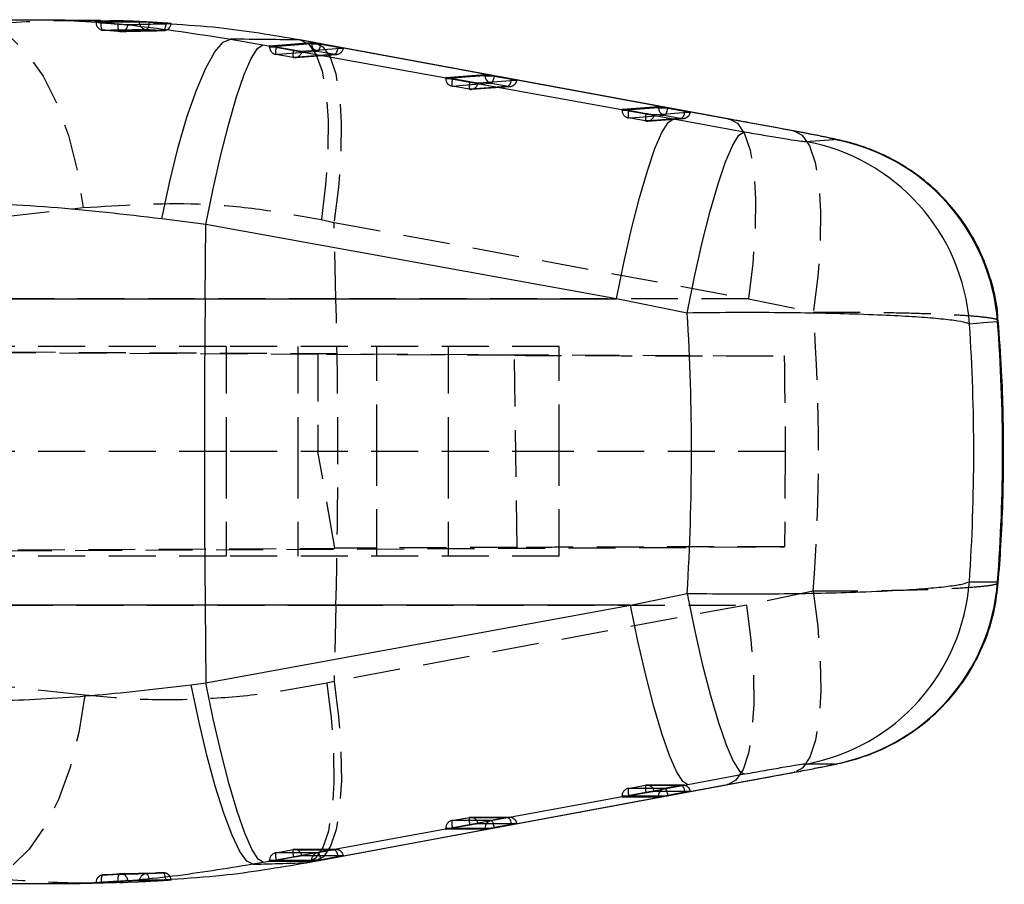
# Model space of a CAD drawing. Extents: x 48 to 629, y 23 to 401.
# Tile 7 of 14: x 352 to 392, y 168 to 203. Entities that reach past the tile are written whole.
import ezdxf

# ---------------------------------------------------------------- set-up
doc = ezdxf.new("R2010")
doc.units = 0
doc.header["$LTSCALE"] = 1.5
doc.linetypes.add('HIDDEN', pattern=[1.905, 1.27, -0.635])
doc.layers.get('0').update_dxf_attribs({"linetype": 'CONTINUOUS'})

msp = doc.modelspace()

# ---------------------------------------------------------------- linework, layer by layer
at = {"color": 7, "linetype": 'CONTINUOUS'}
for p, q in [((351.335099, 203.032608), (352.521306, 203.030455)), ((355.368605, 203.003351), (352.521321, 203.034074)), ((355.399152, 202.917752), (356.090819, 202.863193)), ((356.090819, 202.863193), (356.134331, 202.85946)), ((356.945356, 202.954986), (356.945356, 202.94039)), ((357.273122, 202.94039), (356.945356, 202.94039)), ((357.344231, 202.936585), (357.273122, 202.94039)), ((358.23535, 202.877094), (358.233472, 202.877453)), ((360.646194, 202.246702), (361.951565, 202.010319)), ((361.951565, 202.010319), (378.601005, 199.009151)), ((362.231737, 201.976157), (363.926997, 202.10803)), ((363.450473, 202.212066), (363.501167, 202.205007)), ((364.090165, 202.096633), (363.501539, 202.205014)), ((363.926997, 202.10803), (363.926997, 202.058299)), ((363.926997, 202.058299), (364.242366, 202.058299)), ((380.888751, 199.001085), (364.088288, 202.096603)), ((364.242366, 202.058299), (364.311954, 202.045657)), ((364.311954, 202.045657), (365.004232, 201.917889)), ((362.500733, 201.920832), (362.469247, 201.926538)), ((363.203933, 201.794249), (362.500733, 201.920832)), ((369.376292, 200.690181), (370.960614, 200.80985)), ((370.960614, 200.80985), (370.960614, 200.760098)), ((369.645288, 200.634936), (369.61416, 200.640577)), ((370.348489, 200.508402), (369.645288, 200.634936)), ((370.960614, 200.760098), (371.275624, 200.760098)), ((371.275624, 200.760098), (371.345555, 200.74739)), ((371.345555, 200.74739), (372.037834, 200.619589)), ((376.520833, 199.404823), (377.994245, 199.511274)), ((376.789859, 199.349699), (376.759222, 199.355246)), ((377.493059, 199.223254), (376.789859, 199.349699)), ((377.994245, 199.511274), (377.994245, 199.461488)), ((377.994245, 199.461488), (378.308704, 199.461488)), ((378.308704, 199.461488), (378.379157, 199.448679)), ((378.379157, 199.448679), (379.071435, 199.320819)), ((378.601005, 199.009151), (381.466648, 198.493301)), ((383.468678, 198.523137), (380.841514, 199.007679)), ((383.468678, 198.523137), (383.515274, 198.516665)), ((359.649127, 194.725016), (357.858902, 194.961414)), ((359.620428, 191.723459), (359.649127, 194.725016)), ((376.300102, 191.723459), (359.649127, 194.725016)), ((346.924385, 191.723459), (359.620428, 191.723459)), ((359.620428, 191.723459), (376.300102, 191.723459)), ((379.165774, 191.141095), (376.300102, 191.723459)), ((376.864647, 179.303243), (379.159173, 179.776841)), ((359.620428, 179.303243), (346.924385, 179.303243)), ((376.864647, 179.303243), (359.620428, 179.303243)), ((359.620428, 179.303243), (359.650528, 176.154411)), ((359.650528, 176.154411), (376.864647, 179.303243)), ((359.054392, 176.074806), (359.650528, 176.154411)), ((385.122677, 172.857298), (383.978298, 172.859615)), ((380.782774, 172.021996), (383.491462, 172.524537)), ((383.524945, 172.529641), (383.491462, 172.524537)), ((381.48809, 172.441141), (379.193252, 172.021549)), ((379.193252, 172.021549), (361.979624, 168.872834)), ((376.790171, 171.572788), (377.493357, 171.701215)), ((379.071033, 171.714878), (378.378754, 171.586283)), ((377.994245, 171.520945), (376.520833, 171.518744)), ((376.769817, 171.569058), (376.790171, 171.572788)), ((377.994245, 171.571319), (377.994245, 171.520945)), ((377.994245, 171.571319), (378.297156, 171.571319)), ((378.378754, 171.586283), (378.297156, 171.571319)), ((370.960614, 170.214545), (369.376292, 170.213703)), ((369.625112, 170.264025), (369.645616, 170.267782)), ((369.645616, 170.267782), (370.348802, 170.396237)), ((370.960614, 170.26491), (370.960614, 170.214545)), ((370.960614, 170.26491), (371.263674, 170.26491)), ((371.345138, 170.279844), (371.263674, 170.26491)), ((372.037416, 170.408422), (371.345138, 170.279844)), ((361.979624, 168.872834), (361.544928, 168.79323)), ((363.926997, 168.908262), (362.231737, 168.908476)), ((362.480452, 168.958803), (362.501061, 168.962578)), ((362.501061, 168.962578), (363.204261, 169.091048)), ((363.765499, 168.864707), (363.729989, 168.859261)), ((363.926997, 168.95862), (363.926997, 168.908262)), ((364.230162, 168.95862), (363.926997, 168.95862)), ((364.311522, 168.973534), (364.230162, 168.95862)), ((365.0038, 169.102103), (364.311522, 168.973534)), ((365.220016, 169.146468), (365.21796, 169.145654)), ((354.066929, 168.001002), (356.490692, 168.075477)), ((356.090819, 168.098668), (355.399152, 168.055232)), ((356.153494, 168.103066), (356.090819, 168.098668)), ((356.945356, 168.104245), (356.945356, 168.090523)), ((357.252633, 168.104245), (356.945356, 168.104245)), ((357.252633, 168.104245), (357.344201, 168.10882))]:
    msp.add_line(p, q, dxfattribs=at)
at = {"color": 8, "linetype": 'CONTINUOUS'}
for p, q in [((355.194932, 202.913883), (355.196169, 202.913883)), ((380.841514, 199.007679), (365.224993, 201.885084)), ((380.841514, 199.007679), (380.888393, 199.001193)), ((391.742339, 190.831714), (391.741579, 190.790049)), ((391.74231, 180.245956), (391.735276, 180.20567)), ((365.221879, 169.135966), (380.782774, 172.021996)), ((379.061719, 171.759813), (379.071033, 171.714878)), ((380.816614, 172.02716), (380.782774, 172.021996)), ((372.028058, 170.45361), (372.037416, 170.408422)), ((365.0038, 169.102103), (364.994323, 169.147794)), ((356.946981, 168.135752), (356.945356, 168.104245)), ((357.341787, 168.144393), (357.344201, 168.10882))]:
    msp.add_line(p, q, dxfattribs=at)
at = {"color": 7, "linetype": 'HIDDEN'}
for p, q in [((355.399152, 202.913883), (355.194932, 202.913883)), ((355.196169, 202.913883), (355.196169, 202.933666)), ((355.401268, 202.917586), (355.196169, 202.913883)), ((355.399152, 202.917752), (355.399152, 202.913883)), ((356.090819, 202.85946), (356.090819, 202.863193)), ((356.134331, 202.85946), (356.090819, 202.85946)), ((358.231327, 202.854437), (356.979987, 202.953891)), ((364.039769, 202.103465), (363.450473, 202.212066)), ((365.224993, 201.885084), (364.039769, 202.103465)), ((362.230515, 201.97567), (362.230515, 201.926538)), ((362.231737, 201.926538), (362.231737, 201.976157)), ((362.399539, 201.939565), (362.231737, 201.926538)), ((362.469247, 201.926538), (362.231737, 201.926538)), ((363.185009, 201.500212), (362.481808, 201.626801)), ((363.26169, 201.496891), (364.946133, 201.627829)), ((364.176935, 201.758585), (364.869213, 201.630824)), ((369.375056, 200.68971), (369.375056, 200.640577)), ((369.376292, 200.640577), (369.376292, 200.690181)), ((369.545778, 200.653345), (369.376292, 200.640577)), ((369.61416, 200.640577), (369.376292, 200.640577)), ((371.210521, 200.460388), (371.902799, 200.332597)), ((370.329564, 200.214295), (369.626364, 200.340836)), ((370.405516, 200.211087), (371.979048, 200.329767)), ((376.519611, 199.404375), (376.519611, 199.355246)), ((376.520833, 199.355246), (376.520833, 199.404823)), ((376.692807, 199.367627), (376.520833, 199.355246)), ((376.759222, 199.355246), (376.520833, 199.355246)), ((377.474135, 198.929041), (376.770949, 199.055499)), ((377.549013, 198.925939), (379.011637, 199.031252)), ((378.244108, 199.161785), (378.936371, 199.033938)), ((351.397863, 195.046077), (354.67576, 195.413754)), ((364.327153, 194.927418), (364.846623, 194.818825)), ((364.846623, 194.818825), (381.645387, 191.723459)), ((364.921262, 191.723459), (364.846623, 194.818825)), ((364.921262, 191.723459), (351.542076, 191.723459)), ((381.645387, 191.723459), (364.921262, 191.723459)), ((381.645387, 191.723459), (384.273013, 191.176757)), ((360.473981, 189.783145), (295.893637, 189.783145)), ((364.186591, 189.460835), (297.586059, 189.794697)), ((305.922544, 189.794697), (383.097177, 189.40391)), ((360.473981, 189.783145), (360.473981, 185.533144)), ((373.97345, 189.783145), (360.473981, 189.783145)), ((363.373449, 189.783145), (363.373449, 185.533144)), ((366.573444, 185.533144), (366.573444, 189.783145)), ((369.472912, 189.783145), (369.472912, 185.533144)), ((373.97345, 185.533144), (373.97345, 189.783145)), ((372.162452, 189.428782), (364.186591, 189.460835)), ((364.186591, 189.460835), (364.186591, 185.533144)), ((372.263676, 181.637914), (372.162452, 189.428782)), ((360.473981, 185.533144), (295.737697, 185.533144)), ((360.473981, 185.533144), (360.473981, 181.283144)), ((373.97345, 185.533144), (360.473981, 185.533144)), ((363.373449, 185.533144), (363.373449, 181.283144)), ((364.878466, 181.608234), (364.186591, 185.533144)), ((366.573444, 181.283144), (366.573444, 185.533144)), ((369.472912, 185.533144), (369.472912, 181.283144)), ((383.138245, 185.533144), (373.97345, 185.533144)), ((373.97345, 181.283144), (373.97345, 185.533144)), ((383.138245, 185.533144), (383.112168, 181.66314)), ((305.771513, 181.271581), (383.112168, 181.66314)), ((372.263676, 181.637914), (364.878466, 181.608234)), ((360.473981, 181.283144), (295.907957, 181.283144)), ((297.732985, 181.271581), (364.878466, 181.608234)), ((373.97345, 181.283144), (360.473981, 181.283144)), ((384.274563, 179.870365), (381.564682, 179.303243)), ((351.542076, 179.303243), (364.921262, 179.303243)), ((381.564682, 179.303243), (364.846503, 176.202545)), ((364.921262, 179.303243), (364.846503, 176.202545)), ((364.921262, 179.303243), (381.564682, 179.303243)), ((364.846503, 176.202545), (364.552295, 176.140644)), ((354.744812, 175.643958), (351.399502, 176.018604)), ((376.769921, 171.868658), (377.473122, 171.99709)), ((378.989285, 172.004356), (377.526795, 172.001906)), ((378.935521, 171.999499), (378.243258, 171.870907)), ((376.519611, 171.569058), (376.519611, 171.519558)), ((376.520833, 171.569058), (376.519611, 171.569058)), ((376.520833, 171.569058), (376.771918, 171.569445)), ((376.520833, 171.518744), (376.520833, 171.569058)), ((369.625365, 170.563624), (370.328566, 170.69208)), ((371.955981, 170.697938), (370.382553, 170.696907)), ((371.90192, 170.693075), (371.209642, 170.5645)), ((369.375056, 170.264025), (369.375056, 170.21452)), ((369.376292, 170.264025), (369.375056, 170.264025)), ((369.376292, 170.264025), (369.625887, 170.264166)), ((369.376292, 170.213703), (369.376292, 170.264025)), ((362.48081, 169.258402), (363.184011, 169.386872)), ((364.922559, 169.39165), (363.238221, 169.391713)), ((364.868304, 169.386779), (364.176026, 169.258212)), ((362.230515, 168.958803), (362.230515, 168.909295)), ((362.231737, 168.958803), (362.230515, 168.958803)), ((362.231737, 168.908476), (362.231737, 168.958803)), ((362.231737, 168.958803), (362.480318, 168.958778)), ((363.729989, 168.859261), (364.063716, 168.921164)), ((363.765514, 168.86467), (364.098197, 168.926402)), ((364.063716, 168.921164), (365.221879, 169.135966)), ((355.196169, 168.059458), (355.194932, 168.059458)), ((355.399152, 168.059458), (355.399152, 168.055232)), ((356.090819, 168.103066), (356.153494, 168.103066)), ((356.090819, 168.098668), (356.090819, 168.103066)), ((357.656604, 168.440827), (356.177291, 168.408013)), ((357.645204, 168.44024), (357.673189, 168.440942)), ((357.673189, 168.440942), (357.913783, 168.44699)), ((357.925093, 168.447628), (357.684528, 168.441445)), ((357.924988, 168.44749), (357.913783, 168.44699))]:
    msp.add_line(p, q, dxfattribs=at)
at = {"color": 7, "linetype": 'HIDDEN', "flags": 128}
for points in [[(350.34146, 202.791891), (351.039892, 202.6908), (351.739636, 202.305575), (352.415776, 201.649924), (353.044247, 200.747179), (353.602698, 199.629461), (354.07125, 198.336547), (354.433229, 196.914444), (354.67576, 195.413754)], [(355.478292, 202.610128), (355.459383, 202.616743), (355.441963, 202.634559), (355.426719, 202.662903), (355.414217, 202.700707), (355.404934, 202.746547), (355.399197, 202.798693), (355.397245, 202.855182), (355.399152, 202.913883)], [(356.158188, 202.556032), (356.140843, 202.562668), (356.125092, 202.580484), (356.111547, 202.60881), (356.100714, 202.646573), (356.09301, 202.692357), (356.088703, 202.744434), (356.087958, 202.800843), (356.090819, 202.85946)], [(357.336363, 202.854427), (357.330894, 202.820613), (357.319346, 202.768429), (357.30507, 202.722841), (357.288634, 202.685597), (357.270664, 202.658125), (357.251843, 202.64148), (357.232904, 202.6363)], [(358.028358, 202.893995), (358.022606, 202.834901), (358.013412, 202.778256), (358.001133, 202.726231), (357.986247, 202.680818), (357.969305, 202.643757), (357.950976, 202.616467), (357.931947, 202.599997), (357.912948, 202.594976)], [(363.501167, 202.205007), (363.816535, 202.043288), (364.123454, 201.61577), (364.361098, 200.943649), (364.521569, 200.049152), (364.599591, 198.961866), (364.592573, 197.717747), (364.500752, 196.35794), (364.327153, 194.927418)], [(364.039769, 202.103465), (364.393806, 201.936631), (364.688968, 201.510439), (364.915466, 200.839015), (365.065804, 199.94461), (365.135005, 198.856869), (365.120774, 197.611841), (365.023574, 196.250791), (364.846623, 194.818825)], [(362.481808, 201.626801), (362.536451, 201.63104), (362.755066, 201.648003), (363.629481, 201.715958), (364.176935, 201.758585)], [(364.869213, 201.630824), (364.814555, 201.626575), (364.595955, 201.60959), (363.72154, 201.541752), (363.185009, 201.500212)], [(364.176935, 201.758585), (364.126002, 201.772432), (364.106094, 201.780577)], [(364.9903, 201.852686), (364.977425, 201.805289), (364.960646, 201.755029), (364.942437, 201.711382), (364.923468, 201.675988), (364.904469, 201.650181), (364.886155, 201.634935), (364.869213, 201.630824)], [(369.626364, 200.340836), (369.681021, 200.34495), (369.899621, 200.361411), (370.774006, 200.42738), (371.210521, 200.460388)], [(371.131485, 200.486236), (371.159604, 200.474238), (371.210521, 200.460388)], [(371.902799, 200.332597), (371.848157, 200.328476), (371.629557, 200.312002), (370.755156, 200.246232), (370.329564, 200.214295)], [(376.770949, 199.055499), (376.825592, 199.05943), (377.044177, 199.075162), (377.918517, 199.138238), (378.244108, 199.161785)], [(378.936371, 199.033938), (378.881728, 199.030006), (378.663143, 199.014286), (377.788803, 198.951558), (377.474135, 198.929041)], [(378.15929, 199.190536), (378.19319, 199.17564), (378.244108, 199.161785)], [(380.888393, 199.001193), (381.195134, 198.84001), (381.489849, 198.413266), (381.715914, 197.741578), (381.86582, 196.847187), (381.934619, 195.759707), (381.92003, 194.515146), (381.822547, 193.154715), (381.645387, 191.723459)], [(383.515274, 198.516665), (383.825785, 198.35332), (384.123242, 197.92188), (384.35111, 197.243249), (384.501761, 196.340124), (384.570142, 195.242712), (384.553989, 193.987719), (384.453824, 192.617119), (384.273013, 191.176757)], [(384.274563, 179.870365), (384.456253, 178.436248), (384.557953, 177.071014), (384.576282, 175.819937), (384.510642, 174.724504), (384.363195, 173.821042), (384.138843, 173.139511), (383.845007, 172.702513), (383.524945, 172.529641)], [(381.564682, 179.303243), (381.742677, 177.878709), (381.841695, 176.524131), (381.858489, 175.283952), (381.792506, 174.198861), (381.645909, 173.304457), (381.423524, 172.630085), (381.132623, 172.197872), (380.816614, 172.02716)], [(364.552295, 176.140644), (364.728292, 174.716722), (364.824152, 173.36267), (364.836743, 172.122869), (364.765665, 171.037959), (364.613211, 170.143499), (364.384403, 169.468808), (364.086753, 169.036), (363.765499, 168.864707)], [(364.846503, 176.202545), (365.024423, 174.777804), (365.123352, 173.423045), (365.140056, 172.182728), (365.073955, 171.097559), (364.927238, 170.20315), (364.704719, 169.528854), (364.413684, 169.096798), (364.063716, 168.921164)], [(354.744812, 175.643958), (354.50249, 174.142639), (354.140928, 172.719993), (353.673002, 171.426688), (353.1154, 170.308784), (352.487957, 169.406094), (351.813024, 168.750767), (351.114651, 168.366144), (350.417694, 168.265921)], [(378.243258, 171.870907), (378.188601, 171.870824), (377.969986, 171.870493), (377.095511, 171.869159), (376.769921, 171.868658)], [(377.473122, 171.99709), (377.527779, 171.997181), (377.746394, 171.997543), (378.620854, 171.998984), (378.935521, 171.999499)], [(378.243258, 171.870907), (378.260126, 171.867224), (378.278425, 171.852401), (378.297424, 171.826998), (378.316438, 171.791968), (378.330117, 171.760537)], [(371.209642, 170.5645), (371.154984, 170.56447), (370.93637, 170.564351), (370.06188, 170.563869), (369.625365, 170.563624)], [(370.328566, 170.69208), (370.383209, 170.692116), (370.601838, 170.692256), (371.476313, 170.692811), (371.90192, 170.693075)], [(371.209642, 170.5645), (371.226525, 170.560811), (371.244809, 170.545983), (371.263823, 170.520574), (371.282822, 170.485539), (371.296128, 170.45504)], [(364.176026, 169.258212), (364.121368, 169.258217), (363.902753, 169.258245), (363.028264, 169.258344), (362.48081, 169.258402)], [(363.184011, 169.386872), (363.238668, 169.38687), (363.457283, 169.386859), (364.331773, 169.386812), (364.868304, 169.386779)], [(355.482524, 168.363488), (355.46351, 168.35685), (355.445867, 168.339007), (355.430236, 168.310632), (355.417198, 168.272792), (355.407273, 168.226915), (355.400821, 168.17473), (355.398079, 168.1182), (355.399152, 168.059458)], [(356.090819, 168.103066), (356.088793, 168.161708), (356.090343, 168.218144), (356.095379, 168.270252), (356.103739, 168.316073), (356.115093, 168.353881), (356.129026, 168.382256), (356.145, 168.40013), (356.162434, 168.406832)], [(357.233709, 168.408378), (357.252633, 168.403354), (357.271394, 168.386855), (357.28929, 168.359515), (357.305622, 168.322383), (357.319778, 168.276883), (357.331192, 168.224758), (357.339432, 168.168013), (357.341787, 168.144393)], [(358.028313, 168.148783), (358.022725, 168.207877), (358.013695, 168.264489), (358.001566, 168.316449), (357.986799, 168.361765), (357.969975, 168.398701), (357.951721, 168.425842), (357.932752, 168.442148), (357.913783, 168.44699)]]:
    msp.add_lwpolyline(points, dxfattribs=at)
at = {"color": 8, "linetype": 'CONTINUOUS', "flags": 128}
for points in [[(356.960436, 202.845585), (356.95081, 202.882926), (356.945356, 202.94039)], [(357.344231, 202.936585), (357.339298, 202.87739), (357.336363, 202.854427)], [(363.926997, 202.058299), (363.08234, 201.992572), (362.399539, 201.939565)], [(365.004232, 201.917889), (364.992132, 201.860267), (364.9903, 201.852686)], [(370.960614, 200.760098), (370.171433, 200.70048), (369.545778, 200.653345)], [(372.024169, 200.555466), (372.025734, 200.561968), (372.037834, 200.619589)], [(377.994245, 199.461488), (377.260527, 199.408499), (376.692807, 199.367627)], [(379.057979, 199.257576), (379.059335, 199.263203), (379.071435, 199.320819)], [(376.771918, 171.569445), (377.260676, 171.570198), (377.994245, 171.571319)], [(369.625887, 170.264166), (370.171582, 170.264475), (370.960614, 170.26491)], [(362.480318, 168.958778), (363.082504, 168.958717), (363.926997, 168.95862)]]:
    msp.add_lwpolyline(points, dxfattribs=at)
at = {"color": 7, "linetype": 'CONTINUOUS', "flags": 128}
for points in [[(357.858902, 194.961414), (358.166536, 196.425577), (358.510962, 197.814405), (358.880257, 199.079722), (359.261593, 200.177639), (359.641751, 201.070071), (360.007545, 201.726063), (360.346278, 202.122862), (360.646194, 202.246702)], [(359.649127, 194.725016), (359.941056, 196.178886), (360.253235, 197.558839), (360.574981, 198.817685), (360.895297, 199.912377), (361.203199, 200.80548), (361.488199, 201.466455), (361.740535, 201.8727), (361.951565, 202.010319)], [(365.22021, 201.872094), (365.165567, 201.867853), (364.946937, 201.85089), (364.072463, 201.783147), (363.535902, 201.741664)], [(372.253826, 200.573833), (372.199168, 200.569722), (371.980553, 200.553281), (371.106094, 200.487646), (370.680457, 200.455774)], [(379.287442, 199.27512), (379.232785, 199.271201), (379.01417, 199.255533), (378.13971, 199.193011), (377.825012, 199.170569)], [(376.300102, 191.723459), (376.591763, 193.177984), (376.903703, 194.558509), (377.225211, 195.817786), (377.545333, 196.912719), (377.853071, 197.805834), (378.137907, 198.466565), (378.390094, 198.8723), (378.601005, 199.009151)], [(379.165774, 191.141095), (379.457479, 192.605773), (379.769703, 193.997572), (380.091643, 195.268329), (380.412137, 196.37407), (380.720099, 197.276529), (381.00489, 197.944477), (381.256646, 198.354801), (381.466648, 198.493301)], [(383.955723, 198.095998), (384.532964, 198.138597), (385.100475, 198.180593)], [(359.620428, 191.723459), (359.607479, 190.17352), (359.598225, 188.621363), (359.592667, 187.067727), (359.590804, 185.513351), (359.592667, 183.958975), (359.598225, 182.405338), (359.607479, 180.853181), (359.620428, 179.303243)], [(391.741579, 190.790049), (391.178748, 190.741776), (390.606245, 190.692818)], [(390.600508, 180.249087), (391.176021, 180.247515), (391.74231, 180.245956)], [(379.159173, 179.776841), (379.456213, 178.308606), (379.773712, 176.914281), (380.100599, 175.642433), (380.425503, 174.537361), (380.737102, 173.637556), (381.024545, 172.974358), (381.27782, 172.570868), (381.48809, 172.441141)], [(379.193252, 172.021549), (378.982222, 172.149836), (378.728604, 172.549527), (378.441146, 173.206823), (378.129786, 174.099029), (377.805253, 175.195345), (377.478754, 176.457918), (377.161568, 177.843159), (376.864647, 179.303243)], [(361.544928, 168.79323), (361.304289, 168.917087), (361.021867, 169.313735), (360.707467, 169.969418), (360.371983, 170.861394), (360.027065, 171.958728), (359.684652, 173.223361), (359.356632, 174.611435), (359.054392, 176.074806)], [(361.979624, 168.872834), (361.768564, 169.001358), (361.514902, 169.401207), (361.227399, 170.058578), (360.915964, 170.950782), (360.591372, 172.047023), (360.264799, 173.309465), (359.947538, 174.694529), (359.650528, 176.154411)], [(364.097944, 168.926374), (367.775118, 169.608292), (380.816599, 172.02729)], [(377.824789, 171.756704), (377.879446, 171.756798), (378.098061, 171.757176), (378.972566, 171.758678), (379.287248, 171.759215)], [(370.680233, 170.451709), (370.734891, 170.451747), (370.953521, 170.451897), (371.828025, 170.45249), (372.253632, 170.452774)], [(363.535678, 169.146509), (363.590335, 169.146507), (363.808965, 169.146505), (364.68347, 169.146485), (365.220016, 169.146468)]]:
    msp.add_lwpolyline(points, dxfattribs=at)
at = {"color": 7, "linetype": 'HIDDEN'}
for centre, radius, start, end in [((355.499431, 202.913884), 0.3045, 180, 265.8578046), ((355.500215, 202.913383), 0.304046, 179.905874, 265.8652731), ((356.183165, 202.858552), 0.30355, 265.2802026, 354.950239), ((357.249181, 202.939497), 0.303633, 198.0165861, 266.927025), ((357.932442, 202.897976), 0.303627, 266.3188915, 356.0563334), ((357.932862, 202.898816), 0.3045, 270.9666774, 0), ((356.183516, 202.859461), 0.3045, 265.0464802, 271.6004516), ((362.535008, 201.926538), 0.3045, 180, 259.7947866), ((362.536131, 201.926309), 0.304394, 179.9569023, 259.7197688), ((363.137129, 201.732248), 0.663751, 163.4937651, 189.1410462), ((363.84036, 201.60566), 0.66378, 163.4941744, 189.1407765), ((363.238153, 201.798674), 0.303157, 259.9037376, 349.1607961), ((364.166605, 201.821667), 0.063922, 279.2997524, 331.3692346), ((364.922501, 201.929249), 0.303145, 259.8756524, 349.1325151), ((364.922545, 201.930537), 0.3045, 274.4437567, 349.0184592), ((363.238204, 201.799949), 0.3045, 259.7950735, 274.4228272), ((369.679558, 200.640577), 0.3045, 180, 259.7984721), ((369.680656, 200.640319), 0.304364, 179.9514365, 259.724534), ((370.28289, 200.446249), 0.664935, 163.514843, 189.1216662), ((370.986127, 200.31971), 0.664971, 163.5153175, 189.1213777), ((370.382695, 200.51277), 0.303168, 259.9066648, 349.1638545), ((371.199908, 200.524307), 0.064794, 279.4276378, 332.1686721), ((371.956115, 200.631026), 0.303154, 259.8706227, 349.1255694), ((371.707296, 200.583546), 0.318115, 307.9205263, 354.9358826), ((371.956167, 200.632306), 0.3045, 274.3106577, 349.0120236), ((370.382754, 200.514036), 0.3045, 259.7989511, 274.2867931), ((376.824108, 199.355246), 0.3045, 180, 259.8049293), ((376.82522, 199.355009), 0.304387, 179.9553706, 259.7294497), ((377.427584, 199.161002), 0.665056, 163.5169753, 189.1278245), ((378.131188, 199.034493), 0.665461, 163.5215874, 189.1177344), ((378.232588, 199.228025), 0.067235, 279.8654715, 334.2811983), ((378.989719, 199.332389), 0.303181, 259.8654282, 349.1117688), ((378.740639, 199.285255), 0.318545, 307.9123994, 355.0151705), ((378.989788, 199.33364), 0.3045, 274.113697, 349.0015157), ((377.527305, 199.228789), 0.3045, 259.805816, 274.0878877), ((377.527234, 199.227534), 0.303178, 259.9131443, 349.1701733), ((106.953193, 185.513351), 258.042807, 358.62097556, 1.37902444), ((376.824108, 171.569058), 0.3045, 100.3505269, 180), ((376.825001, 171.569518), 0.304169, 100.4330119, 180.0867998), ((377.442863, 171.766089), 0.680715, 171.3337213, 196.4972042), ((378.146474, 171.894513), 0.681121, 171.3383119, 196.4867711), ((377.527305, 171.697489), 0.3045, 90.0957263, 100.3502574), ((377.527048, 171.698555), 0.303366, 11.0507782, 100.2393755), ((378.29784, 171.572724), 0.303137, 100.3731393, 141.7823581), ((378.989526, 171.700981), 0.303364, 11.0673044, 100.254443), ((378.735736, 171.741244), 0.326512, 3.2602709, 52.274536), ((378.989788, 171.699911), 0.3045, 11.1979411, 90.0940624), ((369.679558, 170.264025), 0.3045, 100.3524728, 180), ((369.68044, 170.264504), 0.304148, 100.4325675, 180.0902641), ((370.298174, 170.461064), 0.680581, 171.3328359, 196.4988515), ((371.001524, 170.589497), 0.680732, 171.3327409, 196.4931524), ((370.382754, 170.392482), 0.3045, 90.0373726, 100.3523295), ((370.382503, 170.393557), 0.303357, 11.051636, 100.2416203), ((371.264203, 170.266356), 0.303095, 100.3704297, 141.4998375), ((371.95591, 170.394557), 0.303361, 11.0641595, 100.2516029), ((371.702132, 170.434883), 0.326464, 3.2885005, 52.2675139), ((371.956167, 170.393485), 0.3045, 11.1948067, 90.0357226), ((362.535008, 168.958803), 0.3045, 100.35357, 180), ((362.535888, 168.959279), 0.304151, 100.4331201, 180.0897115), ((363.153536, 169.155848), 0.680498, 171.3323253, 196.4998536), ((363.856482, 169.284301), 0.680249, 171.3276443, 196.5045346), ((363.238204, 169.087274), 0.3045, 89.9977841, 100.353485), ((363.237957, 169.088361), 0.303346, 11.0512574, 100.2438605), ((364.230671, 168.959919), 0.303256, 100.381139, 141.3473401), ((364.120631, 169.125947), 0.143397, 9.669037, 67.2752054), ((364.922281, 169.088246), 0.303374, 11.0645736, 100.2489132), ((364.668815, 169.128868), 0.326058, 3.3275345, 52.2787374), ((364.922545, 169.087187), 0.3045, 11.1963817, 89.9962962), ((355.499431, 168.059459), 0.3045, 93.2420536, 180), ((355.500064, 168.060098), 0.303897, 93.3088232, 180.1207301), ((356.183516, 168.103066), 0.3045, 91.1702184, 94.0515444), ((356.182998, 168.103809), 0.30372, 4.1827444, 93.8822372), ((357.24918, 168.105013), 0.303759, 92.9194872, 174.1921144), ((357.932279, 168.143785), 0.303792, 3.7816781, 91.3751569), ((357.932862, 168.143092), 0.3045, 0, 91.4620065)]:
    msp.add_arc(centre, radius, start, end, dxfattribs=at)
at = {"color": 8, "linetype": 'CONTINUOUS'}
for centre, radius, start, end in [((364.231805, 202.058254), 0.304808, 179.9915324, 245.642651), ((363.649544, 202.13488), 0.668392, 329.0405316, 352.3288255), ((371.265319, 200.759977), 0.304706, 179.9772304, 243.9456074), ((370.679206, 200.837704), 0.672442, 329.2665893, 352.2814379), ((378.298956, 199.461354), 0.304711, 179.974859, 242.7190063), ((377.702533, 199.541865), 0.683011, 329.8534862, 352.1584522), ((378.299477, 171.571416), 0.305232, 141.7794406, 180.0182501), ((377.468522, 171.426136), 0.924214, 9.9785368, 21.2121592), ((371.265911, 170.264966), 0.305297, 141.4952904, 180.0105498), ((370.435852, 170.119931), 0.923241, 9.9743761, 21.2827301), ((364.232212, 168.958711), 0.305215, 141.3508312, 180.0170386), ((363.404331, 168.814142), 0.921087, 9.9650884, 21.387037)]:
    msp.add_arc(centre, radius, start, end, dxfattribs=at)
at = {"color": 7, "linetype": 'CONTINUOUS'}
for centre, radius, start, end in [((382.512693, 190.110893), 8.114446, 4.1124789, 79.7563364), ((383.648801, 190.197024), 8.114477, 4.1910444, 79.6943526), ((382.512781, 180.834996), 8.108922, 280.4122218, 355.8564869), ((383.65458, 180.832246), 8.108952, 280.4307207, 355.8538063)]:
    msp.add_arc(centre, radius, start, end, dxfattribs=at)
for centre, major_axis, ratio, start_param, end_param in [((325.22053, 185.513351), (0, 71.253), 0.759466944, 4.631792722, 4.791453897), ((325.22053, 185.513351), (0, 71.253), 0.9200897, 4.638440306, 4.785144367), ((316.594234, 185.513351), (75.354254, 0), 0.945573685, 6.209192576, 6.357308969)]:
    msp.add_ellipse(centre, major_axis=major_axis, ratio=ratio, start_param=start_param, end_param=end_param, dxfattribs=at)
at = {"color": 7, "linetype": 'HIDDEN'}
msp.add_ellipse((316.594234, 185.513351), major_axis=(0, 71.253), ratio=0.95285222, start_param=4.633109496, end_param=4.791955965, dxfattribs=at)
for points, knots in [([(355.368337, 202.974628), (354.774015, 202.987424), (353.072883, 203.024051), (351.418109, 202.883402), (350.34146, 202.791891)], [0, 0, 0, 0, 0.349368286, 1, 1, 1, 1]), ([(355.399152, 202.913883), (355.543747, 202.903207), (355.773694, 202.886229), (356.004972, 202.866707), (356.090819, 202.85946)], [0, 0, 0, 0, 0.6288143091, 1, 1, 1, 1]), ([(355.478292, 202.610128), (355.772919, 202.615688), (356.270573, 202.625079), (356.855445, 202.632596), (357.145706, 202.635445), (357.232904, 202.6363)], [0, 0, 0, 0, 0.50377781, 0.850929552, 1, 1, 1, 1]), ([(356.158188, 202.556032), (356.073801, 202.563234), (355.846455, 202.58264), (355.620425, 202.599516), (355.478292, 202.610128)], [0, 0, 0, 0, 0.371178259, 1, 1, 1, 1]), ([(357.912948, 202.594976), (357.618408, 202.589594), (357.120893, 202.580505), (356.535985, 202.566264), (356.245612, 202.558399), (356.158188, 202.556032)], [0, 0, 0, 0, 0.503530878, 0.850524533, 1, 1, 1, 1]), ([(356.192013, 202.554834), (356.270707, 202.557097), (356.852727, 202.573831), (357.434698, 202.584227), (357.937982, 202.593217)], [0, 0, 0, 0, 0.135207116, 1, 1, 1, 1]), ([(357.232904, 202.6363), (357.329501, 202.63098), (357.556252, 202.618491), (357.782871, 202.603551), (357.912948, 202.594976)], [0, 0, 0, 0, 0.426006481, 1, 1, 1, 1]), ([(354.67576, 195.413754), (356.21927, 195.517079), (358.560383, 195.673797), (361.826308, 195.387742), (363.493547, 195.080858), (364.327153, 194.927418)], [0, 0, 0, 0, 0.491768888, 0.745888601, 1, 1, 1, 1]), ([(384.273013, 191.176757), (384.751698, 191.178101), (385.803253, 191.181053), (387.295586, 191.16479), (388.834089, 191.129197), (390.068986, 191.075739), (390.968792, 191.010136), (391.505604, 190.943042), (391.768024, 190.883024), (391.748564, 190.844148), (391.742339, 190.831714)], [0, 0, 0, 0, 0.113484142, 0.249296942, 0.385108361, 0.558678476, 0.68569655, 0.812714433, 0.940098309, 1, 1, 1, 1]), ([(372.162452, 189.428782), (372.732837, 189.426552), (373.873603, 189.422093), (375.576637, 189.416223), (377.210567, 189.411197), (378.735642, 189.407164), (380.10198, 189.404273), (381.279247, 189.402556), (382.221127, 189.402128), (382.798835, 189.402748), (383.025983, 189.403633), (383.097177, 189.40391)], [0, 0, 0, 0, 0.1182600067, 0.2365188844, 0.3547783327, 0.4730379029, 0.5912909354, 0.7095430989, 0.8277826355, 0.9460223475, 1, 1, 1, 1]), ([(383.097177, 189.40391), (383.102364, 188.873843), (383.11499, 187.583573), (383.129623, 186.293331), (383.138245, 185.533144)], [0, 0, 0, 0, 0.410818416, 1, 1, 1, 1]), ([(383.112168, 181.66314), (382.924073, 181.663606), (382.547883, 181.664538), (381.652932, 181.664366), (380.538374, 181.663001), (379.219182, 181.66042), (377.732102, 181.656676), (376.123252, 181.651915), (374.435358, 181.646229), (373.135355, 181.64139), (372.415759, 181.63852), (372.263676, 181.637914)], [0, 0, 0, 0, 0.120943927, 0.241887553, 0.362830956, 0.483774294, 0.604722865, 0.725672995, 0.846629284, 0.967585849, 1, 1, 1, 1]), ([(391.735276, 180.20567), (391.741903, 180.190843), (391.759762, 180.150885), (391.459518, 180.090824), (390.871673, 180.023765), (389.97459, 179.965602), (388.814365, 179.918435), (387.480436, 179.886047), (385.959066, 179.867065), (384.841509, 179.869254), (384.274563, 179.870365)], [0, 0, 0, 0, 0.074050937, 0.19957197, 0.32853745, 0.472844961, 0.601823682, 0.734535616, 0.865327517, 1, 1, 1, 1]), ([(364.552295, 176.140644), (363.732055, 175.987165), (362.091545, 175.680199), (359.619856, 175.469759), (357.155099, 175.431833), (355.548268, 175.573247), (354.744812, 175.643958)], [0, 0, 0, 0, 0.245831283, 0.491671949, 0.745823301, 1, 1, 1, 1]), ([(350.417694, 168.265921), (351.486311, 168.186456), (353.623495, 168.02753), (356.24472, 168.020317), (357.791581, 168.152559), (358.231759, 168.190189)], [0, 0, 0, 0, 0.417069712, 0.834120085, 1, 1, 1, 1]), ([(356.090819, 168.103066), (356.003493, 168.097064), (355.7722, 168.081168), (355.542271, 168.067787), (355.399152, 168.059458)], [0, 0, 0, 0, 0.3775545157, 1, 1, 1, 1]), ([(357.233709, 168.408378), (357.215406, 168.407858), (357.123889, 168.405256), (356.739394, 168.394522), (356.263617, 168.382127), (355.771448, 168.370188), (355.572139, 168.365566), (355.482524, 168.363488)], [0, 0, 0, 0, 0.031357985, 0.1567905, 0.658520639, 0.84646071, 1, 1, 1, 1]), ([(355.482524, 168.363488), (355.623205, 168.371766), (355.849219, 168.385065), (356.076589, 168.400866), (356.162434, 168.406832)], [0, 0, 0, 0, 0.622441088, 1, 1, 1, 1]), ([(356.162434, 168.406832), (356.180733, 168.407208), (356.272224, 168.409086), (356.656606, 168.417131), (357.132543, 168.427731), (357.535322, 168.437559), (357.645204, 168.44024)], [0, 0, 0, 0, 0.037033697, 0.185167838, 0.777704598, 1, 1, 1, 1]), ([(357.913783, 168.44699), (357.783356, 168.438922), (357.556723, 168.424902), (357.329968, 168.413302), (357.233709, 168.408378)], [0, 0, 0, 0, 0.5754946, 1, 1, 1, 1])]:
    msp.add_open_spline(points, degree=3, knots=knots, dxfattribs=at)
at = {"color": 8, "linetype": 'CONTINUOUS'}
for points, knots in [([(352.521306, 203.030455), (352.650894, 203.030491), (353.982227, 203.03086), (356.683917, 202.866344), (359.315376, 202.454822), (360.646194, 202.246702)], [0, 0, 0, 0, 0.050601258, 0.519856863, 1, 1, 1, 1]), ([(356.945356, 202.94039), (356.644497, 202.937141), (356.129782, 202.931583), (355.615108, 202.921694), (355.401268, 202.917586)], [0, 0, 0, 0, 0.584515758, 1, 1, 1, 1])]:
    msp.add_open_spline(points, degree=3, knots=knots, dxfattribs=at)
at = {"color": 7, "linetype": 'CONTINUOUS'}
for points, knots in [([(356.945356, 202.954986), (356.794929, 202.953881), (356.494076, 202.951671), (355.910991, 202.945307), (355.478372, 202.938262), (355.196169, 202.933666)], [0, 0, 0, 0, 0.257988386, 0.515976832, 1, 1, 1, 1]), ([(355.196169, 202.933666), (355.19642, 202.933396), (355.196921, 202.932856), (355.241004, 202.929294), (355.309412, 202.924204), (355.369891, 202.919855), (355.399152, 202.917752)], [0, 0, 0, 0, 0.253869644, 0.507743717, 0.76183181, 1, 1, 1, 1]), ([(356.979987, 202.953891), (356.953584, 202.956034), (356.410177, 203.000139), (355.876287, 202.987066), (355.368337, 202.974628)], [0, 0, 0, 0, 0.048586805, 1, 1, 1, 1]), ([(356.134331, 202.85946), (356.168536, 202.856552), (356.236943, 202.850735), (356.335133, 202.842584), (356.415198, 202.836204), (356.469108, 202.832296), (356.480319, 202.83198), (356.485536, 202.831833)], [0, 0, 0, 0, 0.205328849, 0.410637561, 0.615933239, 0.821270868, 1, 1, 1, 1]), ([(356.485536, 202.831833), (356.503497, 202.832394), (356.594596, 202.835237), (356.97837, 202.84684), (357.543658, 202.862274), (358.035812, 202.872819), (358.23535, 202.877094)], [0, 0, 0, 0, 0.030799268, 0.156219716, 0.657900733, 1, 1, 1, 1]), ([(357.273122, 202.94039), (357.238699, 202.942145), (357.169853, 202.945653), (357.074595, 202.950048), (356.999721, 202.953228), (356.957094, 202.954809), (356.948619, 202.954937), (356.945356, 202.954986)], [0, 0, 0, 0, 0.216358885, 0.432713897, 0.648901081, 0.86483031, 1, 1, 1, 1]), ([(358.028358, 202.893995), (357.840043, 202.906524), (357.612053, 202.921691), (357.383929, 202.934377), (357.344231, 202.936585)], [0, 0, 0, 0, 0.825980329, 1, 1, 1, 1]), ([(358.228719, 202.87837), (358.217721, 202.879423), (358.195726, 202.881531), (358.124208, 202.88715), (358.06262, 202.891615), (358.029377, 202.893925), (358.028358, 202.893995)], [0, 0, 0, 0, 0.329860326, 0.659726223, 0.989571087, 1, 1, 1, 1]), ([(363.450473, 202.212066), (362.354422, 202.398845), (360.60874, 202.696329), (358.876104, 202.811556), (358.231327, 202.854437)], [0, 0, 0, 0, 0.627863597, 1, 1, 1, 1]), ([(363.450473, 202.212066), (363.023914, 202.217614), (362.085671, 202.229817), (361.15419, 202.240743), (360.646194, 202.246702)], [0, 0, 0, 0, 0.454636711, 1, 1, 1, 1]), ([(363.926997, 202.10803), (363.933307, 202.107678), (363.945926, 202.106974), (364.004986, 202.098426), (364.086425, 202.085366), (364.170387, 202.071079), (364.223323, 202.06168), (364.242366, 202.058299)], [0, 0, 0, 0, 0.2173870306, 0.4347151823, 0.6534377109, 0.8753353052, 1, 1, 1, 1]), ([(362.469247, 201.926538), (362.43622, 201.932649), (362.370156, 201.944873), (362.291866, 201.960428), (362.241518, 201.971473), (362.228463, 201.975578), (362.231205, 201.976063), (362.231737, 201.976157)], [0, 0, 0, 0, 0.237938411, 0.475956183, 0.711870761, 0.944141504, 1, 1, 1, 1]), ([(363.535902, 201.741664), (363.535137, 201.741643), (363.530592, 201.741516), (363.505855, 201.744241), (363.442682, 201.753561), (363.356262, 201.76762), (363.272215, 201.782039), (363.221294, 201.791144), (363.203933, 201.794249)], [0, 0, 0, 0, 0.042870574, 0.254748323, 0.466639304, 0.678511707, 0.890399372, 1, 1, 1, 1]), ([(365.004232, 201.917889), (365.013888, 201.916099), (365.0555, 201.908383), (365.122739, 201.895449), (365.187108, 201.882146), (365.221278, 201.873957), (365.220538, 201.872668), (365.22021, 201.872094)], [0, 0, 0, 0, 0.073651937, 0.317416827, 0.561151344, 0.804902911, 1, 1, 1, 1]), ([(370.960614, 200.80985), (370.966923, 200.80949), (370.979539, 200.808771), (371.038619, 200.800204), (371.120042, 200.787123), (371.203887, 200.77284), (371.256702, 200.763459), (371.275624, 200.760098)], [0, 0, 0, 0, 0.2175554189, 0.4350720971, 0.6539429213, 0.8760173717, 1, 1, 1, 1]), ([(369.61416, 200.640577), (369.581116, 200.646684), (369.515024, 200.658901), (369.436647, 200.674455), (369.386197, 200.685495), (369.373028, 200.689605), (369.375757, 200.690086), (369.376292, 200.690181)], [0, 0, 0, 0, 0.237774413, 0.475574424, 0.711288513, 0.943360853, 1, 1, 1, 1]), ([(370.680457, 200.455774), (370.679709, 200.455754), (370.675202, 200.455629), (370.650572, 200.458353), (370.587513, 200.467671), (370.501138, 200.481719), (370.417003, 200.496158), (370.365964, 200.505279), (370.348489, 200.508402)], [0, 0, 0, 0, 0.042135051, 0.254017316, 0.465898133, 0.677800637, 0.889680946, 1, 1, 1, 1]), ([(372.037834, 200.619589), (372.047378, 200.61782), (372.088883, 200.610124), (372.156065, 200.597203), (372.220543, 200.583892), (372.254874, 200.57569), (372.254149, 200.574406), (372.253826, 200.573833)], [0, 0, 0, 0, 0.072793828, 0.316544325, 0.560277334, 0.804033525, 1, 1, 1, 1]), ([(376.759222, 199.355246), (376.726163, 199.36135), (376.660037, 199.373558), (376.58152, 199.389101), (376.530925, 199.400135), (376.51758, 199.404256), (376.520292, 199.404729), (376.520833, 199.404823)], [0, 0, 0, 0, 0.2374744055, 0.4750152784, 0.7104343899, 0.9422481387, 1, 1, 1, 1]), ([(377.825012, 199.170569), (377.824285, 199.17055), (377.819805, 199.170438), (377.795381, 199.173148), (377.732443, 199.182466), (377.646167, 199.1965), (377.561904, 199.21096), (377.5107, 199.220104), (377.493059, 199.223254)], [0, 0, 0, 0, 0.0410609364, 0.2529650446, 0.4648470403, 0.6767642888, 0.8886435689, 1, 1, 1, 1]), ([(377.994245, 199.511274), (378.000548, 199.510904), (378.013153, 199.510164), (378.072237, 199.501563), (378.153672, 199.488452), (378.237339, 199.474178), (378.289967, 199.46482), (378.308704, 199.461488)], [0, 0, 0, 0, 0.217800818, 0.435575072, 0.654733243, 0.877073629, 1, 1, 1, 1]), ([(379.071435, 199.320819), (379.080813, 199.31908), (379.122154, 199.311415), (379.189261, 199.29851), (379.253865, 199.28519), (379.288445, 199.276964), (379.287752, 199.27569), (379.287442, 199.27512)], [0, 0, 0, 0, 0.071512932, 0.315243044, 0.558961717, 0.802701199, 1, 1, 1, 1]), ([(383.515647, 198.516554), (382.902913, 198.629641), (382.027587, 198.791193), (381.151187, 198.952669), (380.888274, 199.001111)], [0, 0, 0, 0, 0.700007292, 1, 1, 1, 1]), ([(381.466648, 198.493301), (381.472716, 198.492209), (381.72844, 198.446201), (382.248131, 198.354706), (382.854098, 198.252809), (383.35704, 198.172198), (383.744547, 198.114597), (383.919268, 198.095033), (383.950678, 198.095864), (383.955723, 198.095998)], [0, 0, 0, 0, 0.0052156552, 0.2197889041, 0.4346522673, 0.550719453, 0.753911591, 0.9604736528, 1, 1, 1, 1]), ([(385.100475, 198.180593), (385.101205, 198.185858), (385.101938, 198.191148), (384.983758, 198.222702), (384.814264, 198.261437), (384.382426, 198.349944), (383.925918, 198.438296), (383.573418, 198.503702), (383.468678, 198.523137)], [0, 0, 0, 0, 0.235153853, 0.236246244, 0.472330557, 0.635247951, 0.891619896, 1, 1, 1, 1]), ([(391.759476, 190.832369), (391.756994, 190.932819), (391.744573, 191.435461), (391.542768, 192.307238), (391.17286, 193.399814), (390.665838, 194.380961), (390.067853, 195.243185), (389.403193, 195.981804), (388.701904, 196.59647), (387.993252, 197.090635), (387.308808, 197.471044), (386.687135, 197.746153), (386.165802, 197.930974), (385.751106, 198.051918), (385.418851, 198.135108), (385.038194, 198.220782), (384.535973, 198.323165), (383.965822, 198.433497), (383.615085, 198.497773), (383.504337, 198.518068)], [0, 0, 0, 0, 0.02333526, 0.11676721, 0.206011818, 0.291227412, 0.37238445, 0.449287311, 0.521571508, 0.588678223, 0.649777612, 0.703487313, 0.747100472, 0.780090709, 0.81045227, 0.846675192, 0.915827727, 0.97342203, 1, 1, 1, 1]), ([(357.858902, 194.961414), (356.351281, 195.134861), (353.295163, 195.486457), (349.721248, 195.631268), (347.727897, 195.622833), (347.10752, 195.620208)], [0, 0, 0, 0, 0.401410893, 0.813705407, 1, 1, 1, 1]), ([(390.606245, 190.692818), (390.582283, 190.70458), (390.495367, 190.747242), (390.164706, 190.817928), (389.497187, 190.900418), (388.578537, 190.974599), (387.401261, 191.04187), (385.991018, 191.097329), (384.387171, 191.137643), (382.705827, 191.159746), (380.944001, 191.163844), (379.758517, 191.148678), (379.165774, 191.141095)], [0, 0, 0, 0, 0.039752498, 0.1441914, 0.248629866, 0.351138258, 0.453647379, 0.569708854, 0.676652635, 0.783596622, 0.891798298, 1, 1, 1, 1]), ([(391.773095, 180.203215), (391.81165, 180.709112), (391.939893, 182.391864), (392.01295, 185.262716), (391.95858, 188.304964), (391.820703, 190.157572), (391.770398, 190.833506)], [0, 0, 0, 0, 0.143114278, 0.476037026, 0.808829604, 1, 1, 1, 1]), ([(379.159173, 179.776841), (379.196795, 179.776211), (379.838841, 179.765474), (381.099857, 179.753952), (382.901562, 179.759653), (384.616204, 179.786794), (386.333553, 179.835903), (387.801313, 179.903491), (388.969134, 179.98397), (389.784954, 180.065262), (390.363288, 180.153709), (390.521435, 180.217294), (390.600508, 180.249087)], [0, 0, 0, 0, 0.006912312, 0.117964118, 0.229014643, 0.338920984, 0.448826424, 0.587594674, 0.690333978, 0.793072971, 0.896536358, 1, 1, 1, 1]), ([(383.528715, 172.53082), (383.637134, 172.550838), (383.991587, 172.61628), (384.529033, 172.719732), (385.002928, 172.814538), (385.335121, 172.886045), (385.651067, 172.960522), (386.099166, 173.084004), (386.761086, 173.313983), (387.607393, 173.707334), (388.552244, 174.310799), (389.414452, 175.054689), (390.168313, 175.915141), (390.801458, 176.875883), (391.305444, 177.965746), (391.649814, 179.086466), (391.729356, 179.847847), (391.7663, 180.201481)], [0, 0, 0, 0, 0.025971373, 0.084907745, 0.146193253, 0.184137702, 0.2133081, 0.249044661, 0.29772981, 0.376782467, 0.465173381, 0.5569592, 0.639931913, 0.729777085, 0.822779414, 0.917687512, 1, 1, 1, 1]), ([(347.106999, 175.417596), (348.585358, 175.405325), (351.185039, 175.383747), (355.249983, 175.623199), (357.778661, 175.923369), (359.054392, 176.074806)], [0, 0, 0, 0, 0.395136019, 0.694842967, 1, 1, 1, 1]), ([(383.978298, 172.859604), (383.978174, 172.859604), (383.957114, 172.859619), (383.831739, 172.844733), (383.46444, 172.787073), (382.953468, 172.701576), (382.299866, 172.588196), (381.763348, 172.491004), (381.48809, 172.441141)], [0, 0, 0, 0, 0.001201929, 0.204635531, 0.408047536, 0.546678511, 0.767426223, 1, 1, 1, 1]), ([(383.491462, 172.524537), (383.497966, 172.525744), (383.743952, 172.571402), (384.210134, 172.659379), (384.674889, 172.750915), (384.992757, 172.817297), (385.13931, 172.852037), (385.127069, 172.855909), (385.122677, 172.857298)], [0, 0, 0, 0, 0.0066582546, 0.2518126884, 0.4971829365, 0.6319872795, 0.8679784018, 1, 1, 1, 1]), ([(380.816555, 172.027156), (381.21169, 172.100452), (382.114861, 172.267987), (383.017313, 172.435486), (383.524945, 172.529705)], [0, 0, 0, 0, 0.437497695, 1, 1, 1, 1]), ([(377.493357, 171.701215), (377.520252, 171.706092), (377.58085, 171.717079), (377.671779, 171.73299), (377.751947, 171.746454), (377.807491, 171.755123), (377.819191, 171.756192), (377.824789, 171.756704)], [0, 0, 0, 0, 0.169242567, 0.381329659, 0.593410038, 0.805472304, 1, 1, 1, 1]), ([(379.277324, 171.755635), (379.265018, 171.752888), (379.240403, 171.747395), (379.166442, 171.732815), (379.104609, 171.721127), (379.071703, 171.715003), (379.071033, 171.714878)], [0, 0, 0, 0, 0.331047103, 0.662108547, 0.993111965, 1, 1, 1, 1]), ([(379.287248, 171.759215), (379.287547, 171.759223), (379.288505, 171.759247), (379.286992, 171.758828), (379.285952, 171.75854)], [0, 0, 0, 0, 0.311945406, 1, 1, 1, 1]), ([(376.522919, 171.519558), (376.523348, 171.520036), (376.524362, 171.521167), (376.564767, 171.529866), (376.633467, 171.543509), (376.707544, 171.557566), (376.755213, 171.566363), (376.769817, 171.569058)], [0, 0, 0, 0, 0.173592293, 0.410958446, 0.650044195, 0.892791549, 1, 1, 1, 1]), ([(378.297156, 171.571319), (378.262563, 171.565111), (378.193374, 171.552694), (378.101347, 171.536895), (378.032542, 171.525709), (378.001514, 171.521331), (377.995738, 171.521024), (377.994245, 171.520945)], [0, 0, 0, 0, 0.232217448, 0.464463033, 0.694598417, 0.921065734, 1, 1, 1, 1]), ([(372.253632, 170.452774), (372.253923, 170.452781), (372.25487, 170.452804), (372.253364, 170.452385), (372.252321, 170.452094)], [0, 0, 0, 0, 0.306838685, 1, 1, 1, 1]), ([(369.378364, 170.21452), (369.378791, 170.215), (369.379804, 170.216136), (369.420232, 170.224843), (369.48891, 170.238496), (369.562943, 170.25255), (369.610559, 170.261339), (369.625112, 170.264025)], [0, 0, 0, 0, 0.173655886, 0.411124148, 0.650276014, 0.893114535, 1, 1, 1, 1]), ([(370.348802, 170.396237), (370.375646, 170.401104), (370.436191, 170.412084), (370.52709, 170.427989), (370.607282, 170.441457), (370.662906, 170.450133), (370.674623, 170.451198), (370.680233, 170.451709)], [0, 0, 0, 0, 0.168926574, 0.381006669, 0.593086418, 0.805144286, 1, 1, 1, 1]), ([(371.263674, 170.26491), (371.229088, 170.258703), (371.1599, 170.246285), (371.067842, 170.230494), (370.998997, 170.219309), (370.967929, 170.214929), (370.96212, 170.214624), (370.960614, 170.214545)], [0, 0, 0, 0, 0.232092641, 0.46430243, 0.694346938, 0.92074967, 1, 1, 1, 1]), ([(372.243738, 170.449195), (372.231445, 170.446449), (372.206857, 170.440956), (372.132959, 170.426379), (372.071059, 170.414686), (372.038132, 170.408555), (372.037416, 170.408422)], [0, 0, 0, 0, 0.330884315, 0.661784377, 0.992650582, 1, 1, 1, 1]), ([(358.231759, 168.190189), (358.924765, 168.234227), (360.75, 168.350212), (362.589136, 168.664378), (363.729989, 168.859261)], [0, 0, 0, 0, 0.379680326, 1, 1, 1, 1]), ([(361.544928, 168.79323), (361.847416, 168.801849), (362.567669, 168.822371), (363.303303, 168.845719), (363.729989, 168.859261)], [0, 0, 0, 0, 0.4199751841, 1, 1, 1, 1]), ([(362.233823, 168.909295), (362.234245, 168.909777), (362.235243, 168.910917), (362.27568, 168.919628), (362.344364, 168.933288), (362.418368, 168.947338), (362.46594, 168.956123), (362.480452, 168.958803)], [0, 0, 0, 0, 0.173698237, 0.41122858, 0.65048061, 0.893374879, 1, 1, 1, 1]), ([(363.204261, 169.091048), (363.231064, 169.095911), (363.291569, 169.106888), (363.382439, 169.122783), (363.462652, 169.136257), (363.518343, 169.144932), (363.530063, 169.145998), (363.535678, 169.146509)], [0, 0, 0, 0, 0.168681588, 0.380777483, 0.592840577, 0.804928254, 1, 1, 1, 1]), ([(364.230162, 168.95862), (364.195572, 168.952414), (364.126378, 168.940001), (364.034301, 168.92421), (363.965429, 168.913027), (363.934315, 168.908641), (363.928507, 168.90834), (363.926997, 168.908262)], [0, 0, 0, 0, 0.232052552, 0.464201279, 0.694195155, 0.920536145, 1, 1, 1, 1]), ([(365.212237, 169.143398), (365.200819, 169.140803), (365.177982, 169.135612), (365.106073, 169.121368), (365.04264, 169.10932), (365.007149, 169.102726), (365.0038, 169.102103)], [0, 0, 0, 0, 0.322152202, 0.644306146, 0.966431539, 1, 1, 1, 1]), ([(361.544928, 168.79323), (360.461849, 168.616541), (358.279136, 168.260463), (354.772192, 167.972669), (352.47619, 167.994906), (351.200407, 168.007263)], [0, 0, 0, 0, 0.304423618, 0.61350043, 1, 1, 1, 1]), ([(355.196169, 168.043802), (355.487692, 168.050962), (356.07074, 168.065281), (356.653818, 168.082109), (356.945356, 168.090523)], [0, 0, 0, 0, 0.499999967, 1, 1, 1, 1]), ([(356.485909, 168.125962), (356.480015, 168.125677), (356.467883, 168.12509), (356.410275, 168.121181), (356.328502, 168.115432), (356.238046, 168.109023), (356.178698, 168.104842), (356.153494, 168.103066)], [0, 0, 0, 0, 0.2017452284, 0.41528635, 0.6288103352, 0.8423608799, 1, 1, 1, 1]), ([(358.235409, 168.163822), (358.217186, 168.163382), (358.125834, 168.161175), (357.741842, 168.1521), (357.176919, 168.139589), (356.685137, 168.129891), (356.485909, 168.125962)], [0, 0, 0, 0, 0.031255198, 0.15667523, 0.658356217, 1, 1, 1, 1]), ([(356.945356, 168.090523), (356.95179, 168.090759), (356.964656, 168.091232), (357.025073, 168.093768), (357.108136, 168.097424), (357.189072, 168.101166), (357.237896, 168.103531), (357.252633, 168.104245)], [0, 0, 0, 0, 0.225500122, 0.450996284, 0.676571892, 0.902375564, 1, 1, 1, 1]), ([(357.344201, 168.10882), (357.535033, 168.119168), (357.763126, 168.131537), (357.991076, 168.146361), (358.028313, 168.148783)], [0, 0, 0, 0, 0.83664565, 1, 1, 1, 1]), ([(358.028313, 168.148783), (358.032147, 168.149035), (358.068125, 168.151397), (358.131759, 168.155721), (358.19861, 168.160538), (358.235945, 168.163479), (358.235579, 168.163713), (358.235409, 168.163822)], [0, 0, 0, 0, 0.029976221, 0.281323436, 0.53271727, 0.784087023, 1, 1, 1, 1]), ([(355.399152, 168.055232), (355.36789, 168.053503), (355.305361, 168.050046), (355.237069, 168.046323), (355.196233, 168.044034), (355.19619, 168.043878), (355.196169, 168.043802)], [0, 0, 0, 0, 0.254745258, 0.509523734, 0.76402985, 1, 1, 1, 1])]:
    msp.add_open_spline(points, degree=3, knots=knots, dxfattribs=at)

doc.saveas('drawing.dxf')
